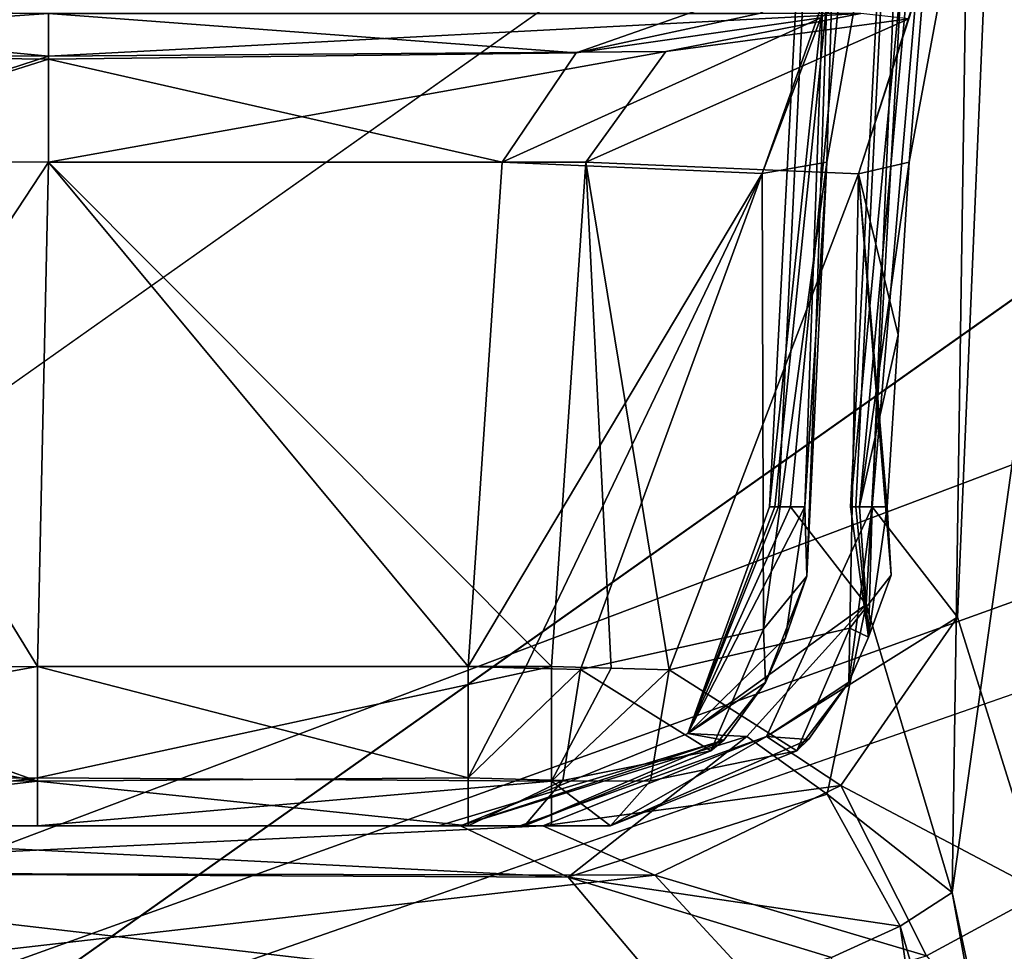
# Model space of a CAD drawing. Header units: inches. Extents: x -9.7 to 9.7, y -2.4 to 4.3.
# Tile 213 of 256: x -7.345 to -7.169, y -1.127 to -0.961. Entities that reach past the tile are written whole.
import ezdxf

# ---------------------------------------------------------------- set-up
doc = ezdxf.new("R2010")
doc.units = ezdxf.units.IN
doc.header["$LTSCALE"] = 101.851852
doc.header["$MEASUREMENT"] = 0
for name, color, linetype in [('1722', 7, 'CONTINUOUS'), ('1754', 7, 'CONTINUOUS'), ('1755', 7, 'CONTINUOUS'), ('231', 7, 'CONTINUOUS'), ('4590', 7, 'CONTINUOUS'), ('4606', 7, 'CONTINUOUS'), ('4607', 7, 'CONTINUOUS'), ('4608', 7, 'CONTINUOUS'), ('4609', 7, 'CONTINUOUS'), ('4617', 7, 'CONTINUOUS'), ('4640', 7, 'CONTINUOUS'), ('467', 7, 'CONTINUOUS'), ('4769', 7, 'CONTINUOUS'), ('5063', 7, 'CONTINUOUS'), ('5064', 7, 'CONTINUOUS'), ('5065', 7, 'CONTINUOUS'), ('5679', 7, 'CONTINUOUS'), ('5680', 7, 'CONTINUOUS'), ('5681', 7, 'CONTINUOUS'), ('5683', 7, 'CONTINUOUS'), ('5684', 7, 'CONTINUOUS'), ('5685', 7, 'CONTINUOUS'), ('5686', 7, 'CONTINUOUS'), ('5687', 7, 'CONTINUOUS'), ('5690', 7, 'CONTINUOUS'), ('5691', 7, 'CONTINUOUS'), ('6595', 7, 'CONTINUOUS'), ('6605', 7, 'CONTINUOUS'), ('6606', 7, 'CONTINUOUS'), ('6607', 7, 'CONTINUOUS'), ('6608', 7, 'CONTINUOUS'), ('6609', 7, 'CONTINUOUS'), ('6610', 7, 'CONTINUOUS'), ('6611', 7, 'CONTINUOUS'), ('6612', 7, 'CONTINUOUS'), ('6613', 7, 'CONTINUOUS'), ('6641', 7, 'CONTINUOUS'), ('6642', 7, 'CONTINUOUS'), ('8364', 7, 'CONTINUOUS'), ('8365', 7, 'CONTINUOUS'), ('8368', 7, 'CONTINUOUS'), ('8369', 7, 'CONTINUOUS'), ('8370', 7, 'CONTINUOUS'), ('8384', 7, 'CONTINUOUS')]:
    doc.layers.add(name, color=color, linetype=linetype)

msp = doc.modelspace()

# ---------------------------------------------------------------- linework, layer by layer
at = {"layer": '1722', "linetype": 'Continuous'}
for points in [[(-7.10467, -0.63882, 4.46648), (-7.17481, -1.57343, 4.42625), (-7.1258, -0.63817, 4.47526), (-7.10467, -0.63882, 4.46648)], [(-7.15357, -1.57279, 4.41749), (-7.17481, -1.57343, 4.42625), (-7.10467, -0.63882, 4.46648), (-7.15357, -1.57279, 4.41749)]]:
    msp.add_3dface(points, dxfattribs=at)
at = {"layer": '1754', "linetype": 'Continuous'}
for points in [[(-7.1258, -0.63817, -4.47526), (-8.52574, -0.63817, -4.47526), (-7.17481, -1.57343, -4.42625), (-7.1258, -0.63817, -4.47526)], [(-7.17481, -1.57343, -4.42625), (-8.52574, -0.63817, -4.47526), (-8.39205, -0.83835, -4.46477), (-7.17481, -1.57343, -4.42625)], [(-8.35676, -0.9023, -4.46142), (-7.17481, -1.57343, -4.42625), (-8.39205, -0.83835, -4.46477), (-8.35676, -0.9023, -4.46142)], [(-8.32747, -1.23501, -4.44398), (-7.17481, -1.57343, -4.42625), (-8.35676, -0.9023, -4.46142), (-8.32747, -1.23501, -4.44398)]]:
    msp.add_3dface(points, dxfattribs=at)
at = {"layer": '1755', "linetype": 'Continuous'}
msp.add_3dface([(-7.1258, -0.63817, -4.47526), (-7.17481, -1.57343, -4.42625), (-7.15358, -1.57279, -4.4175), (-7.1258, -0.63817, -4.47526)], dxfattribs=at)
at = {"layer": '231', "linetype": 'Continuous'}
for points in [[(-6.91772, -0.62134, -4.57786), (-8.57837, -1.57343, -4.62775), (-6.93735, -0.57657, -4.57551), (-6.91772, -0.62134, -4.57786)], [(-6.93735, -0.57657, -4.57551), (-8.57837, -1.57343, -4.62775), (-7.08234, -0.6214, -4.57786), (-6.93735, -0.57657, -4.57551)], [(-1.89693, -0.63817, -4.57874), (-8.57837, -1.57343, -4.62775), (-1.93722, -0.62134, -4.57786), (-1.89693, -0.63817, -4.57874)], [(-1.93722, -0.62134, -4.57786), (-8.57837, -1.57343, -4.62775), (-2.10307, -0.63817, -4.57874), (-1.93722, -0.62134, -4.57786)], [(-2.87743, -0.63817, -4.57874), (-8.57837, -1.57343, -4.62775), (-2.91772, -0.62134, -4.57786), (-2.87743, -0.63817, -4.57874)], [(-2.91772, -0.62134, -4.57786), (-8.57837, -1.57343, -4.62775), (-3.12257, -0.63817, -4.57874), (-2.91772, -0.62134, -4.57786)], [(-4.87743, -0.63817, -4.57874), (-8.57837, -1.57343, -4.62775), (-4.91772, -0.62134, -4.57786), (-4.87743, -0.63817, -4.57874)], [(-4.91772, -0.62134, -4.57786), (-8.57837, -1.57343, -4.62775), (-5.12257, -0.63817, -4.57874), (-4.91772, -0.62134, -4.57786)], [(-5.89693, -0.63817, -4.57874), (-8.57837, -1.57343, -4.62775), (-5.93722, -0.62134, -4.57786), (-5.89693, -0.63817, -4.57874)], [(-5.93722, -0.62134, -4.57786), (-8.57837, -1.57343, -4.62775), (-6.10307, -0.63817, -4.57874), (-5.93722, -0.62134, -4.57786)], [(-6.87743, -0.63817, -4.57874), (-8.57837, -1.57343, -4.62775), (-6.91772, -0.62134, -4.57786), (-6.87743, -0.63817, -4.57874)], [(-3.89693, -0.63817, -4.57874), (-8.57837, -1.57343, -4.62775), (-3.93717, -0.62139, -4.57786), (-3.89693, -0.63817, -4.57874)], [(-3.93717, -0.62139, -4.57786), (-8.57837, -1.57343, -4.62775), (-4.10307, -0.63817, -4.57874), (-3.93717, -0.62139, -4.57786)], [(-7.08234, -0.6214, -4.57786), (-8.57837, -1.57343, -4.62775), (-7.12257, -0.63817, -4.57874), (-7.08234, -0.6214, -4.57786)], [(-8.57837, -1.57343, -4.62775), (-8.52935, -0.63817, -4.57874), (-7.12257, -0.63817, -4.57874), (-8.57837, -1.57343, -4.62775)], [(8.57837, -1.57343, -4.62775), (-8.57837, -1.57343, -4.62775), (8.52935, -0.63817, -4.57874), (8.57837, -1.57343, -4.62775)], [(5.89693, -0.63817, -4.57874), (-8.57837, -1.57343, -4.62775), (5.12257, -0.63817, -4.57874), (5.89693, -0.63817, -4.57874)], [(-8.57837, -1.57343, -4.62775), (5.89693, -0.63817, -4.57874), (6.10307, -0.63817, -4.57874), (-8.57837, -1.57343, -4.62775)], [(5.12257, -0.63817, -4.57874), (-8.57837, -1.57343, -4.62775), (4.87743, -0.63817, -4.57874), (5.12257, -0.63817, -4.57874)], [(4.87743, -0.63817, -4.57874), (-8.57837, -1.57343, -4.62775), (4.10307, -0.63817, -4.57874), (4.87743, -0.63817, -4.57874)], [(4.10307, -0.63817, -4.57874), (-8.57837, -1.57343, -4.62775), (3.89693, -0.63817, -4.57874), (4.10307, -0.63817, -4.57874)], [(3.89693, -0.63817, -4.57874), (-8.57837, -1.57343, -4.62775), (3.12257, -0.63817, -4.57874), (3.89693, -0.63817, -4.57874)], [(3.12257, -0.63817, -4.57874), (-8.57837, -1.57343, -4.62775), (2.87743, -0.63817, -4.57874), (3.12257, -0.63817, -4.57874)], [(2.87743, -0.63817, -4.57874), (-8.57837, -1.57343, -4.62775), (2.10307, -0.63817, -4.57874), (2.87743, -0.63817, -4.57874)], [(2.10307, -0.63817, -4.57874), (-8.57837, -1.57343, -4.62775), (1.89693, -0.63817, -4.57874), (2.10307, -0.63817, -4.57874)], [(1.89693, -0.63817, -4.57874), (-8.57837, -1.57343, -4.62775), (-1.89693, -0.63817, -4.57874), (1.89693, -0.63817, -4.57874)], [(-2.10307, -0.63817, -4.57874), (-8.57837, -1.57343, -4.62775), (-2.87743, -0.63817, -4.57874), (-2.10307, -0.63817, -4.57874)], [(-3.12257, -0.63817, -4.57874), (-8.57837, -1.57343, -4.62775), (-3.89693, -0.63817, -4.57874), (-3.12257, -0.63817, -4.57874)], [(-4.10307, -0.63817, -4.57874), (-8.57837, -1.57343, -4.62775), (-4.87743, -0.63817, -4.57874), (-4.10307, -0.63817, -4.57874)], [(-5.12257, -0.63817, -4.57874), (-8.57837, -1.57343, -4.62775), (-5.89693, -0.63817, -4.57874), (-5.12257, -0.63817, -4.57874)], [(-6.10307, -0.63817, -4.57874), (-8.57837, -1.57343, -4.62775), (-6.87743, -0.63817, -4.57874), (-6.10307, -0.63817, -4.57874)], [(8.52935, -0.63817, -4.57874), (-8.57837, -1.57343, -4.62775), (7.12257, -0.63817, -4.57874), (8.52935, -0.63817, -4.57874)], [(7.12257, -0.63817, -4.57874), (-8.57837, -1.57343, -4.62775), (6.87743, -0.63817, -4.57874), (7.12257, -0.63817, -4.57874)], [(6.87743, -0.63817, -4.57874), (-8.57837, -1.57343, -4.62775), (6.10307, -0.63817, -4.57874), (6.87743, -0.63817, -4.57874)]]:
    msp.add_3dface(points, dxfattribs=at)
at = {"layer": '4590', "linetype": 'Continuous'}
for points in [[(-7.2518, -1.105, 3.65059), (-7.41068, -1.105, 3.49227), (-7.42686, -1.105, 3.65059), (-7.2518, -1.105, 3.65059)], [(-7.34189, -1.105, 3.50597), (-7.41068, -1.105, 3.49227), (-7.2518, -1.105, 3.65059), (-7.34189, -1.105, 3.50597)], [(-7.25021, -1.105, 3.50597), (-7.34189, -1.105, 3.50597), (-7.25591, -1.105, 3.57837), (-7.25021, -1.105, 3.50597)], [(-7.25591, -1.105, 3.57837), (-7.34189, -1.105, 3.50597), (-7.2518, -1.105, 3.65059), (-7.25591, -1.105, 3.57837)], [(-7.23974, -1.105, 3.50787), (-7.25021, -1.105, 3.50597), (-7.25591, -1.105, 3.57837), (-7.23974, -1.105, 3.50787)]]:
    msp.add_3dface(points, dxfattribs=at)
at = {"layer": '4606', "linetype": 'Continuous'}
for points in [[(-7.34189, -1.07657, 3.47601), (-7.39726, -0.98636, 3.45988), (-7.39922, -1.0767, 3.46462), (-7.34189, -1.07657, 3.47601)], [(-7.33994, -0.98664, 3.4713), (-7.39726, -0.98636, 3.45988), (-7.34189, -1.07657, 3.47601), (-7.33994, -0.98664, 3.4713)]]:
    msp.add_3dface(points, dxfattribs=at)
at = {"layer": '4607', "linetype": 'Continuous'}
for points in [[(-7.42608, -0.95949, 3.4081), (-7.43982, -0.96756, 3.4217), (-7.33994, -0.9677, 3.46251), (-7.42608, -0.95949, 3.4081)], [(-7.33994, -0.96011, 3.44382), (-7.42608, -0.95949, 3.4081), (-7.33994, -0.9677, 3.46251), (-7.33994, -0.96011, 3.44382)], [(-7.43982, -0.96756, 3.4217), (-7.39726, -0.98636, 3.45988), (-7.33994, -0.9677, 3.46251), (-7.43982, -0.96756, 3.4217)], [(-7.39726, -0.98636, 3.45988), (-7.33994, -0.98664, 3.4713), (-7.33994, -0.9677, 3.46251), (-7.39726, -0.98636, 3.45988)]]:
    msp.add_3dface(points, dxfattribs=at)
at = {"layer": '4608', "linetype": 'Continuous'}
for points in [[(-7.19508, -0.96011, 3.44382), (-7.33994, -0.96011, 3.44382), (-7.33994, -0.9677, 3.46251), (-7.19508, -0.96011, 3.44382)], [(-7.19508, -0.96011, 3.44382), (-7.33994, -0.9677, 3.46251), (-7.22983, -0.96688, 3.4616), (-7.19508, -0.96011, 3.44382)], [(-7.33994, -0.9677, 3.46251), (-7.33994, -0.98664, 3.4713), (-7.22983, -0.96688, 3.4616), (-7.33994, -0.9677, 3.46251)], [(-7.22983, -0.96688, 3.4616), (-7.33994, -0.98664, 3.4713), (-7.2441, -0.98664, 3.4713), (-7.22983, -0.96688, 3.4616)]]:
    msp.add_3dface(points, dxfattribs=at)
at = {"layer": '4609', "linetype": 'Continuous'}
for points in [[(-7.17497, -0.92487, 3.52478), (-7.18648, -0.96105, 3.48849), (-7.19546, -0.98869, 3.49647), (-7.17497, -0.92487, 3.52478)], [(-7.18643, -0.98664, 3.54747), (-7.17497, -0.92487, 3.52478), (-7.19546, -0.98869, 3.49647), (-7.18643, -0.98664, 3.54747)], [(-7.19508, -0.96011, 3.44382), (-7.22983, -0.96688, 3.4616), (-7.18648, -0.96105, 3.48849), (-7.19508, -0.96011, 3.44382)], [(-7.22983, -0.96688, 3.4616), (-7.2441, -0.98664, 3.4713), (-7.18648, -0.96105, 3.48849), (-7.22983, -0.96688, 3.4616)], [(-7.18648, -0.96105, 3.48849), (-7.2441, -0.98664, 3.4713), (-7.19546, -0.98869, 3.49647), (-7.18648, -0.96105, 3.48849)]]:
    msp.add_3dface(points, dxfattribs=at)
at = {"layer": '4617', "linetype": 'Continuous'}
for points in [[(-7.19691, -1.04814, 3.6), (-7.19595, -1.04814, 3.61949), (-7.17748, -0.67738, 3.6), (-7.19691, -1.04814, 3.6)], [(-7.19528, -1.04814, 3.57466), (-7.19691, -1.04814, 3.6), (-7.16121, -0.67738, 3.52576), (-7.19528, -1.04814, 3.57466)], [(-7.16121, -0.67738, 3.52576), (-7.19691, -1.04814, 3.6), (-7.17748, -0.67738, 3.6), (-7.16121, -0.67738, 3.52576)], [(-7.19595, -1.04814, 3.61949), (-7.19306, -1.04814, 3.63879), (-7.17748, -0.67738, 3.6), (-7.19595, -1.04814, 3.61949)], [(-7.18643, -0.98664, 3.54747), (-7.19528, -1.04814, 3.57466), (-7.16121, -0.67738, 3.52576), (-7.18643, -0.98664, 3.54747)], [(-7.19306, -1.04814, 3.63879), (-7.1778, -1.06782, 3.687), (-7.16121, -0.67738, 3.67424), (-7.19306, -1.04814, 3.63879)], [(-7.17748, -0.67738, 3.6), (-7.19306, -1.04814, 3.63879), (-7.16121, -0.67738, 3.67424), (-7.17748, -0.67738, 3.6)], [(-7.17497, -0.92487, 3.52478), (-7.18643, -0.98664, 3.54747), (-7.16121, -0.67738, 3.52576), (-7.17497, -0.92487, 3.52478)], [(-7.1778, -1.06782, 3.687), (-7.1625, -1.11693, 3.71748), (-7.16121, -0.67738, 3.67424), (-7.1778, -1.06782, 3.687)], [(-7.19528, -1.04814, 3.57466), (-7.18643, -0.98664, 3.54747), (-7.18842, -1.01741, 3.5486), (-7.19528, -1.04814, 3.57466)], [(-7.19039, -1.04814, 3.54973), (-7.19528, -1.04814, 3.57466), (-7.18842, -1.01741, 3.5486), (-7.19039, -1.04814, 3.54973)]]:
    msp.add_3dface(points, dxfattribs=at)
at = {"layer": '4640', "linetype": 'Continuous'}
for points in [[(-7.1258, -0.63817, 4.47526), (-8.32751, -1.23507, 4.44398), (-8.35669, -0.90267, 4.4614), (-7.1258, -0.63817, 4.47526)], [(-7.1258, -0.63817, 4.47526), (-8.30043, -1.57343, 4.42625), (-8.32751, -1.23507, 4.44398), (-7.1258, -0.63817, 4.47526)], [(-7.1258, -0.63817, 4.47526), (-7.17481, -1.57343, 4.42625), (-8.30043, -1.57343, 4.42625), (-7.1258, -0.63817, 4.47526)]]:
    msp.add_3dface(points, dxfattribs=at)
at = {"layer": '467', "linetype": 'Continuous'}
for points in [[(-8.57837, -1.57343, 4.62775), (8.57837, -1.57343, 4.62775), (-8.52935, -0.63817, 4.57874), (-8.57837, -1.57343, 4.62775)], [(-8.52935, -0.63817, 4.57874), (8.57837, -1.57343, 4.62775), (-7.12257, -0.63817, 4.57874), (-8.52935, -0.63817, 4.57874)]]:
    msp.add_3dface(points, dxfattribs=at)
at = {"layer": '4769', "linetype": 'Continuous'}
for points in [[(-7.21133, -1.04814, -3.6), (-7.20975, -1.04814, -3.57427), (-7.1919, -0.67738, -3.6), (-7.21133, -1.04814, -3.6)], [(-7.2104, -1.04814, -3.61979), (-7.21133, -1.04814, -3.6), (-7.17224, -0.67738, -3.6846), (-7.2104, -1.04814, -3.61979)], [(-7.17224, -0.67738, -3.6846), (-7.21133, -1.04814, -3.6), (-7.1919, -0.67738, -3.6), (-7.17224, -0.67738, -3.6846)], [(-7.20762, -1.04814, -3.63941), (-7.2104, -1.04814, -3.61979), (-7.17224, -0.67738, -3.6846), (-7.20762, -1.04814, -3.63941)], [(-7.20975, -1.04814, -3.57427), (-7.20506, -1.04814, -3.54893), (-7.1919, -0.67738, -3.6), (-7.20975, -1.04814, -3.57427)], [(-7.19413, -1.06556, -3.68577), (-7.20762, -1.04814, -3.63941), (-7.17224, -0.67738, -3.6846), (-7.19413, -1.06556, -3.68577)], [(-7.20506, -1.04814, -3.54893), (-7.2031, -1.01737, -3.54776), (-7.1919, -0.67738, -3.6), (-7.20506, -1.04814, -3.54893)], [(-7.2031, -1.01737, -3.54776), (-7.20113, -0.98664, -3.54659), (-7.1919, -0.67738, -3.6), (-7.2031, -1.01737, -3.54776)], [(-7.20113, -0.98664, -3.54659), (-7.19018, -0.92521, -3.52379), (-7.1919, -0.67738, -3.6), (-7.20113, -0.98664, -3.54659)], [(-7.17877, -1.11693, -3.71932), (-7.19413, -1.06556, -3.68577), (-7.17224, -0.67738, -3.6846), (-7.17877, -1.11693, -3.71932)], [(-7.17877, -1.11693, -3.71932), (-7.1173, -0.67738, -3.75187), (-7.16507, -1.1925, -3.74376), (-7.17877, -1.11693, -3.71932)], [(-7.1173, -0.67738, -3.75187), (-7.17877, -1.11693, -3.71932), (-7.17224, -0.67738, -3.6846), (-7.1173, -0.67738, -3.75187)]]:
    msp.add_3dface(points, dxfattribs=at)
at = {"layer": '5063', "linetype": 'Continuous'}
for points in [[(-7.19018, -0.92521, -3.52379), (-7.20113, -0.98664, -3.54659), (-7.21266, -0.98864, -3.4935), (-7.19018, -0.92521, -3.52379)], [(-7.20218, -0.9609, -3.48772), (-7.19018, -0.92521, -3.52379), (-7.21266, -0.98864, -3.4935), (-7.20218, -0.9609, -3.48772)], [(-7.21318, -0.96011, -3.44382), (-7.17962, -0.94385, -3.46857), (-7.24581, -0.96711, -3.46186), (-7.21318, -0.96011, -3.44382)], [(-7.17962, -0.94385, -3.46857), (-7.20218, -0.9609, -3.48772), (-7.24581, -0.96711, -3.46186), (-7.17962, -0.94385, -3.46857)], [(-7.24581, -0.96711, -3.46186), (-7.20218, -0.9609, -3.48772), (-7.25904, -0.98664, -3.4713), (-7.24581, -0.96711, -3.46186)], [(-7.25904, -0.98664, -3.4713), (-7.20218, -0.9609, -3.48772), (-7.21266, -0.98864, -3.4935), (-7.25904, -0.98664, -3.4713)]]:
    msp.add_3dface(points, dxfattribs=at)
at = {"layer": '5064', "linetype": 'Continuous'}
for points in [[(-7.33994, -0.96011, -3.44382), (-7.21318, -0.96011, -3.44382), (-7.24581, -0.96711, -3.46186), (-7.33994, -0.96011, -3.44382)], [(-7.33994, -0.96011, -3.44382), (-7.24581, -0.96711, -3.46186), (-7.33994, -0.96823, -3.46306), (-7.33994, -0.96011, -3.44382)], [(-7.24581, -0.96711, -3.46186), (-7.25904, -0.98664, -3.4713), (-7.33994, -0.96823, -3.46306), (-7.24581, -0.96711, -3.46186)], [(-7.33994, -0.96823, -3.46306), (-7.25904, -0.98664, -3.4713), (-7.33994, -0.98664, -3.4713), (-7.33994, -0.96823, -3.46306)]]:
    msp.add_3dface(points, dxfattribs=at)
at = {"layer": '5065', "linetype": 'Continuous'}
for points in [[(-7.42608, -0.95949, -3.4081), (-7.33994, -0.96011, -3.44382), (-7.43943, -0.96703, -3.42131), (-7.42608, -0.95949, -3.4081)], [(-7.33994, -0.96011, -3.44382), (-7.33994, -0.96823, -3.46306), (-7.43943, -0.96703, -3.42131), (-7.33994, -0.96011, -3.44382)], [(-7.43943, -0.96703, -3.42131), (-7.33994, -0.96823, -3.46306), (-7.39727, -0.98636, -3.45988), (-7.43943, -0.96703, -3.42131)], [(-7.33994, -0.96823, -3.46306), (-7.33994, -0.98664, -3.4713), (-7.39727, -0.98636, -3.45988), (-7.33994, -0.96823, -3.46306)]]:
    msp.add_3dface(points, dxfattribs=at)
at = {"layer": '5679', "linetype": 'Continuous'}
for points in [[(-7.2518, -1.105, 3.65059), (-7.42686, -1.105, 3.65059), (-7.42619, -1.11343, 3.67838), (-7.2518, -1.105, 3.65059)], [(-7.2518, -1.105, 3.65059), (-7.42619, -1.11343, 3.67838), (-7.23178, -1.11379, 3.6789), (-7.2518, -1.105, 3.65059)], [(-7.42619, -1.11343, 3.67838), (-7.42802, -1.13627, 3.69695), (-7.23178, -1.11379, 3.6789), (-7.42619, -1.11343, 3.67838)], [(-7.42802, -1.13627, 3.69695), (-7.21106, -1.13627, 3.69695), (-7.23178, -1.11379, 3.6789), (-7.42802, -1.13627, 3.69695)]]:
    msp.add_3dface(points, dxfattribs=at)
at = {"layer": '5680', "linetype": 'Continuous'}
for points in [[(-7.1778, -1.06782, 3.687), (-7.19306, -1.04814, 3.63879), (-7.21192, -1.08911, 3.64258), (-7.1778, -1.06782, 3.687)], [(-7.19866, -1.09781, 3.67573), (-7.1778, -1.06782, 3.687), (-7.21192, -1.08911, 3.64258), (-7.19866, -1.09781, 3.67573)], [(-7.1625, -1.11693, 3.71748), (-7.1778, -1.06782, 3.687), (-7.19866, -1.09781, 3.67573), (-7.1625, -1.11693, 3.71748)], [(-7.2518, -1.105, 3.65059), (-7.19866, -1.09781, 3.67573), (-7.21192, -1.08911, 3.64258), (-7.2518, -1.105, 3.65059)], [(-7.2518, -1.105, 3.65059), (-7.23178, -1.11379, 3.6789), (-7.19866, -1.09781, 3.67573), (-7.2518, -1.105, 3.65059)], [(-7.19866, -1.09781, 3.67573), (-7.23178, -1.11379, 3.6789), (-7.18338, -1.1282, 3.70133), (-7.19866, -1.09781, 3.67573)], [(-7.1625, -1.11693, 3.71748), (-7.19866, -1.09781, 3.67573), (-7.18338, -1.1282, 3.70133), (-7.1625, -1.11693, 3.71748)], [(-7.23178, -1.11379, 3.6789), (-7.21106, -1.13627, 3.69695), (-7.18338, -1.1282, 3.70133), (-7.23178, -1.11379, 3.6789)]]:
    msp.add_3dface(points, dxfattribs=at)
at = {"layer": '5681', "linetype": 'Continuous'}
msp.add_3dface([(-7.15378, -1.16404, 3.7325), (-7.1625, -1.11693, 3.71748), (-7.18338, -1.1282, 3.70133), (-7.15378, -1.16404, 3.7325)], dxfattribs=at)
at = {"layer": '5683', "linetype": 'Continuous'}
for points in [[(-7.21192, -1.08911, 3.64258), (-7.19306, -1.04814, 3.63879), (-7.19719, -1.07937, 3.5349), (-7.21192, -1.08911, 3.64258)], [(-7.19719, -1.07937, 3.5349), (-7.19306, -1.04814, 3.63879), (-7.19367, -1.07137, 3.53935), (-7.19719, -1.07937, 3.5349)], [(-7.19595, -1.04814, 3.61949), (-7.19691, -1.04814, 3.6), (-7.19367, -1.07137, 3.53935), (-7.19595, -1.04814, 3.61949)], [(-7.19691, -1.04814, 3.6), (-7.19528, -1.04814, 3.57466), (-7.19367, -1.07137, 3.53935), (-7.19691, -1.04814, 3.6)], [(-7.19306, -1.04814, 3.63879), (-7.19595, -1.04814, 3.61949), (-7.19367, -1.07137, 3.53935), (-7.19306, -1.04814, 3.63879)], [(-7.19528, -1.04814, 3.57466), (-7.19039, -1.04814, 3.54973), (-7.19367, -1.07137, 3.53935), (-7.19528, -1.04814, 3.57466)], [(-7.20441, -1.08962, 3.528), (-7.21192, -1.08911, 3.64258), (-7.19719, -1.07937, 3.5349), (-7.20441, -1.08962, 3.528)], [(-7.23974, -1.105, 3.50787), (-7.25591, -1.105, 3.57837), (-7.21192, -1.08911, 3.64258), (-7.23974, -1.105, 3.50787)], [(-7.25591, -1.105, 3.57837), (-7.2518, -1.105, 3.65059), (-7.21192, -1.08911, 3.64258), (-7.25591, -1.105, 3.57837)], [(-7.23974, -1.105, 3.50787), (-7.21192, -1.08911, 3.64258), (-7.20441, -1.08962, 3.528), (-7.23974, -1.105, 3.50787)]]:
    msp.add_3dface(points, dxfattribs=at)
at = {"layer": '5684', "linetype": 'Continuous'}
for points in [[(-7.19367, -1.07137, 3.53935), (-7.19039, -1.04814, 3.54973), (-7.18963, -1.06033, 3.52798), (-7.19367, -1.07137, 3.53935)], [(-7.19701, -1.06978, 3.50713), (-7.19367, -1.07137, 3.53935), (-7.18963, -1.06033, 3.52798), (-7.19701, -1.06978, 3.50713)], [(-7.22927, -1.07718, 3.47984), (-7.2065, -1.09164, 3.50897), (-7.19701, -1.06978, 3.50713), (-7.22927, -1.07718, 3.47984)], [(-7.2065, -1.09164, 3.50897), (-7.19719, -1.07937, 3.5349), (-7.19701, -1.06978, 3.50713), (-7.2065, -1.09164, 3.50897)], [(-7.19719, -1.07937, 3.5349), (-7.19367, -1.07137, 3.53935), (-7.19701, -1.06978, 3.50713), (-7.19719, -1.07937, 3.5349)], [(-7.23259, -1.09697, 3.48873), (-7.2065, -1.09164, 3.50897), (-7.22927, -1.07718, 3.47984), (-7.23259, -1.09697, 3.48873)], [(-7.20441, -1.08962, 3.528), (-7.19719, -1.07937, 3.5349), (-7.2065, -1.09164, 3.50897), (-7.20441, -1.08962, 3.528)], [(-7.23974, -1.105, 3.50787), (-7.20441, -1.08962, 3.528), (-7.2065, -1.09164, 3.50897), (-7.23974, -1.105, 3.50787)], [(-7.23259, -1.09697, 3.48873), (-7.23974, -1.105, 3.50787), (-7.2065, -1.09164, 3.50897), (-7.23259, -1.09697, 3.48873)]]:
    msp.add_3dface(points, dxfattribs=at)
at = {"layer": '5685', "linetype": 'Continuous'}
for points in [[(-7.25025, -1.07657, 3.47601), (-7.25025, -1.09705, 3.48562), (-7.23957, -1.0769, 3.47699), (-7.25025, -1.07657, 3.47601)], [(-7.25025, -1.09705, 3.48562), (-7.22927, -1.07718, 3.47984), (-7.23957, -1.0769, 3.47699), (-7.25025, -1.09705, 3.48562)], [(-7.23259, -1.09697, 3.48873), (-7.22927, -1.07718, 3.47984), (-7.25025, -1.09705, 3.48562), (-7.23259, -1.09697, 3.48873)], [(-7.23974, -1.105, 3.50787), (-7.23259, -1.09697, 3.48873), (-7.25025, -1.09705, 3.48562), (-7.23974, -1.105, 3.50787)], [(-7.25021, -1.105, 3.50597), (-7.23974, -1.105, 3.50787), (-7.25025, -1.09705, 3.48562), (-7.25021, -1.105, 3.50597)]]:
    msp.add_3dface(points, dxfattribs=at)
at = {"layer": '5686', "linetype": 'Continuous'}
for points in [[(-7.25025, -1.07657, 3.47601), (-7.34189, -1.07657, 3.47601), (-7.34189, -1.09647, 3.48502), (-7.25025, -1.07657, 3.47601)], [(-7.25025, -1.09705, 3.48562), (-7.25025, -1.07657, 3.47601), (-7.34189, -1.09647, 3.48502), (-7.25025, -1.09705, 3.48562)], [(-7.34189, -1.105, 3.50597), (-7.25025, -1.09705, 3.48562), (-7.34189, -1.09647, 3.48502), (-7.34189, -1.105, 3.50597)], [(-7.34189, -1.105, 3.50597), (-7.25021, -1.105, 3.50597), (-7.25025, -1.09705, 3.48562), (-7.34189, -1.105, 3.50597)]]:
    msp.add_3dface(points, dxfattribs=at)
at = {"layer": '5687', "linetype": 'Continuous'}
for points in [[(-7.34189, -1.07657, 3.47601), (-7.39922, -1.0767, 3.46462), (-7.45461, -1.09705, 3.43893), (-7.34189, -1.07657, 3.47601)], [(-7.34189, -1.09647, 3.48502), (-7.34189, -1.07657, 3.47601), (-7.45461, -1.09705, 3.43893), (-7.34189, -1.09647, 3.48502)], [(-7.41068, -1.105, 3.49227), (-7.34189, -1.09647, 3.48502), (-7.45461, -1.09705, 3.43893), (-7.41068, -1.105, 3.49227)], [(-7.41068, -1.105, 3.49227), (-7.34189, -1.105, 3.50597), (-7.34189, -1.09647, 3.48502), (-7.41068, -1.105, 3.49227)]]:
    msp.add_3dface(points, dxfattribs=at)
at = {"layer": '5690', "linetype": 'Continuous'}
for points in [[(-7.33994, -0.98664, 3.4713), (-7.34189, -1.07657, 3.47601), (-7.25025, -1.07657, 3.47601), (-7.33994, -0.98664, 3.4713)], [(-7.2441, -0.98664, 3.4713), (-7.33994, -0.98664, 3.4713), (-7.25025, -1.07657, 3.47601), (-7.2441, -0.98664, 3.4713)]]:
    msp.add_3dface(points, dxfattribs=at)
at = {"layer": '5691', "linetype": 'Continuous'}
for points in [[(-7.2441, -0.98664, 3.4713), (-7.25025, -1.07657, 3.47601), (-7.23957, -1.0769, 3.47699), (-7.2441, -0.98664, 3.4713)], [(-7.19546, -0.98869, 3.49647), (-7.2441, -0.98664, 3.4713), (-7.22927, -1.07718, 3.47984), (-7.19546, -0.98869, 3.49647)], [(-7.22927, -1.07718, 3.47984), (-7.2441, -0.98664, 3.4713), (-7.23957, -1.0769, 3.47699), (-7.22927, -1.07718, 3.47984)], [(-7.18643, -0.98664, 3.54747), (-7.19546, -0.98869, 3.49647), (-7.18842, -1.01741, 3.5486), (-7.18643, -0.98664, 3.54747)], [(-7.19546, -0.98869, 3.49647), (-7.22927, -1.07718, 3.47984), (-7.19701, -1.06978, 3.50713), (-7.19546, -0.98869, 3.49647)], [(-7.19546, -0.98869, 3.49647), (-7.19701, -1.06978, 3.50713), (-7.18963, -1.06033, 3.52798), (-7.19546, -0.98869, 3.49647)], [(-7.19546, -0.98869, 3.49647), (-7.19039, -1.04814, 3.54973), (-7.18842, -1.01741, 3.5486), (-7.19546, -0.98869, 3.49647)], [(-7.19039, -1.04814, 3.54973), (-7.19546, -0.98869, 3.49647), (-7.18963, -1.06033, 3.52798), (-7.19039, -1.04814, 3.54973)]]:
    msp.add_3dface(points, dxfattribs=at)
at = {"layer": '6595', "linetype": 'Continuous'}
for points in [[(-7.26648, -1.105, -3.65059), (-7.42686, -1.105, -3.65059), (-7.27037, -1.105, -3.57837), (-7.26648, -1.105, -3.65059)], [(-7.27037, -1.105, -3.57837), (-7.42686, -1.105, -3.65059), (-7.34189, -1.105, -3.50597), (-7.27037, -1.105, -3.57837)], [(-7.34189, -1.105, -3.50597), (-7.42686, -1.105, -3.65059), (-7.41068, -1.105, -3.49227), (-7.34189, -1.105, -3.50597)], [(-7.2651, -1.105, -3.50597), (-7.27037, -1.105, -3.57837), (-7.34189, -1.105, -3.50597), (-7.2651, -1.105, -3.50597)], [(-7.25506, -1.105, -3.5077), (-7.27037, -1.105, -3.57837), (-7.26, -1.105, -3.5064), (-7.25506, -1.105, -3.5077)], [(-7.26, -1.105, -3.5064), (-7.27037, -1.105, -3.57837), (-7.2651, -1.105, -3.50597), (-7.26, -1.105, -3.5064)]]:
    msp.add_3dface(points, dxfattribs=at)
at = {"layer": '6605', "linetype": 'Continuous'}
for points in [[(-7.42686, -1.105, -3.65059), (-7.26648, -1.105, -3.65059), (-7.24724, -1.11417, -3.67944), (-7.42686, -1.105, -3.65059)], [(-7.42618, -1.11334, -3.67824), (-7.42686, -1.105, -3.65059), (-7.24724, -1.11417, -3.67944), (-7.42618, -1.11334, -3.67824)], [(-7.22861, -1.13627, -3.69695), (-7.42802, -1.13627, -3.69695), (-7.42618, -1.11334, -3.67824), (-7.22861, -1.13627, -3.69695)], [(-7.22861, -1.13627, -3.69695), (-7.42618, -1.11334, -3.67824), (-7.24724, -1.11417, -3.67944), (-7.22861, -1.13627, -3.69695)]]:
    msp.add_3dface(points, dxfattribs=at)
at = {"layer": '6606', "linetype": 'Continuous'}
for points in [[(-7.20762, -1.04814, -3.63941), (-7.19413, -1.06556, -3.68577), (-7.22591, -1.08852, -3.64289), (-7.20762, -1.04814, -3.63941)], [(-7.22591, -1.08852, -3.64289), (-7.19413, -1.06556, -3.68577), (-7.21537, -1.08907, -3.66571), (-7.22591, -1.08852, -3.64289)], [(-7.21537, -1.08907, -3.66571), (-7.19413, -1.06556, -3.68577), (-7.20108, -1.09939, -3.68928), (-7.21537, -1.08907, -3.66571)], [(-7.19413, -1.06556, -3.68577), (-7.17877, -1.11693, -3.71932), (-7.20108, -1.09939, -3.68928), (-7.19413, -1.06556, -3.68577)], [(-7.26648, -1.105, -3.65059), (-7.22591, -1.08852, -3.64289), (-7.21537, -1.08907, -3.66571), (-7.26648, -1.105, -3.65059)], [(-7.24724, -1.11417, -3.67944), (-7.26648, -1.105, -3.65059), (-7.21537, -1.08907, -3.66571), (-7.24724, -1.11417, -3.67944)], [(-7.24724, -1.11417, -3.67944), (-7.21537, -1.08907, -3.66571), (-7.20108, -1.09939, -3.68928), (-7.24724, -1.11417, -3.67944)], [(-7.24724, -1.11417, -3.67944), (-7.20108, -1.09939, -3.68928), (-7.18808, -1.12291, -3.70928), (-7.24724, -1.11417, -3.67944)], [(-7.20108, -1.09939, -3.68928), (-7.17877, -1.11693, -3.71932), (-7.18808, -1.12291, -3.70928), (-7.20108, -1.09939, -3.68928)], [(-7.22861, -1.13627, -3.69695), (-7.24724, -1.11417, -3.67944), (-7.20032, -1.12848, -3.70175), (-7.22861, -1.13627, -3.69695)], [(-7.24724, -1.11417, -3.67944), (-7.18808, -1.12291, -3.70928), (-7.20032, -1.12848, -3.70175), (-7.24724, -1.11417, -3.67944)]]:
    msp.add_3dface(points, dxfattribs=at)
at = {"layer": '6607', "linetype": 'Continuous'}
for points in [[(-7.20506, -1.04814, -3.54893), (-7.20975, -1.04814, -3.57427), (-7.22591, -1.08852, -3.64289), (-7.20506, -1.04814, -3.54893)], [(-7.20506, -1.04814, -3.54893), (-7.22591, -1.08852, -3.64289), (-7.20851, -1.0715, -3.53842), (-7.20506, -1.04814, -3.54893)], [(-7.20975, -1.04814, -3.57427), (-7.21133, -1.04814, -3.6), (-7.22591, -1.08852, -3.64289), (-7.20975, -1.04814, -3.57427)], [(-7.21133, -1.04814, -3.6), (-7.2104, -1.04814, -3.61979), (-7.22591, -1.08852, -3.64289), (-7.21133, -1.04814, -3.6)], [(-7.2104, -1.04814, -3.61979), (-7.20762, -1.04814, -3.63941), (-7.22591, -1.08852, -3.64289), (-7.2104, -1.04814, -3.61979)], [(-7.20851, -1.0715, -3.53842), (-7.22591, -1.08852, -3.64289), (-7.21208, -1.07943, -3.53401), (-7.20851, -1.0715, -3.53842)], [(-7.21208, -1.07943, -3.53401), (-7.22591, -1.08852, -3.64289), (-7.21951, -1.08976, -3.52713), (-7.21208, -1.07943, -3.53401)], [(-7.22591, -1.08852, -3.64289), (-7.26648, -1.105, -3.65059), (-7.21951, -1.08976, -3.52713), (-7.22591, -1.08852, -3.64289)], [(-7.26648, -1.105, -3.65059), (-7.27037, -1.105, -3.57837), (-7.21951, -1.08976, -3.52713), (-7.26648, -1.105, -3.65059)], [(-7.27037, -1.105, -3.57837), (-7.25506, -1.105, -3.5077), (-7.21951, -1.08976, -3.52713), (-7.27037, -1.105, -3.57837)]]:
    msp.add_3dface(points, dxfattribs=at)
at = {"layer": '6608', "linetype": 'Continuous'}
for points in [[(-7.20506, -1.04814, -3.54893), (-7.20851, -1.0715, -3.53842), (-7.20471, -1.06051, -3.52646), (-7.20506, -1.04814, -3.54893)], [(-7.20471, -1.06051, -3.52646), (-7.21208, -1.07943, -3.53401), (-7.21244, -1.06991, -3.50612), (-7.20471, -1.06051, -3.52646)], [(-7.20851, -1.0715, -3.53842), (-7.21208, -1.07943, -3.53401), (-7.20471, -1.06051, -3.52646), (-7.20851, -1.0715, -3.53842)], [(-7.22182, -1.09164, -3.50823), (-7.24505, -1.07714, -3.4795), (-7.21244, -1.06991, -3.50612), (-7.22182, -1.09164, -3.50823)], [(-7.21208, -1.07943, -3.53401), (-7.22182, -1.09164, -3.50823), (-7.21244, -1.06991, -3.50612), (-7.21208, -1.07943, -3.53401)], [(-7.22182, -1.09164, -3.50823), (-7.24822, -1.09696, -3.48843), (-7.24505, -1.07714, -3.4795), (-7.22182, -1.09164, -3.50823)], [(-7.21208, -1.07943, -3.53401), (-7.21951, -1.08976, -3.52713), (-7.22182, -1.09164, -3.50823), (-7.21208, -1.07943, -3.53401)], [(-7.21951, -1.08976, -3.52713), (-7.25506, -1.105, -3.5077), (-7.22182, -1.09164, -3.50823), (-7.21951, -1.08976, -3.52713)], [(-7.22182, -1.09164, -3.50823), (-7.25506, -1.105, -3.5077), (-7.24822, -1.09696, -3.48843), (-7.22182, -1.09164, -3.50823)]]:
    msp.add_3dface(points, dxfattribs=at)
at = {"layer": '6609', "linetype": 'Continuous'}
for points in [[(-7.2651, -1.09647, -3.48502), (-7.2651, -1.07657, -3.47601), (-7.25492, -1.07688, -3.4769), (-7.2651, -1.09647, -3.48502)], [(-7.24505, -1.07714, -3.4795), (-7.2651, -1.09647, -3.48502), (-7.25492, -1.07688, -3.4769), (-7.24505, -1.07714, -3.4795)], [(-7.24505, -1.07714, -3.4795), (-7.24822, -1.09696, -3.48843), (-7.2651, -1.09647, -3.48502), (-7.24505, -1.07714, -3.4795)], [(-7.24822, -1.09696, -3.48843), (-7.2651, -1.105, -3.50597), (-7.2651, -1.09647, -3.48502), (-7.24822, -1.09696, -3.48843)], [(-7.25506, -1.105, -3.5077), (-7.2651, -1.105, -3.50597), (-7.24822, -1.09696, -3.48843), (-7.25506, -1.105, -3.5077)], [(-7.25506, -1.105, -3.5077), (-7.26, -1.105, -3.5064), (-7.2651, -1.105, -3.50597), (-7.25506, -1.105, -3.5077)]]:
    msp.add_3dface(points, dxfattribs=at)
at = {"layer": '6610', "linetype": 'Continuous'}
for points in [[(-7.2651, -1.07657, -3.47601), (-7.2651, -1.09647, -3.48502), (-7.34189, -1.07657, -3.47601), (-7.2651, -1.07657, -3.47601)], [(-7.34189, -1.07657, -3.47601), (-7.2651, -1.09647, -3.48502), (-7.34189, -1.09705, -3.48562), (-7.34189, -1.07657, -3.47601)], [(-7.2651, -1.09647, -3.48502), (-7.2651, -1.105, -3.50597), (-7.34189, -1.09705, -3.48562), (-7.2651, -1.09647, -3.48502)], [(-7.2651, -1.105, -3.50597), (-7.34189, -1.105, -3.50597), (-7.34189, -1.09705, -3.48562), (-7.2651, -1.105, -3.50597)]]:
    msp.add_3dface(points, dxfattribs=at)
at = {"layer": '6611', "linetype": 'Continuous'}
for points in [[(-7.33994, -0.98664, -3.4713), (-7.2651, -1.07657, -3.47601), (-7.34189, -1.07657, -3.47601), (-7.33994, -0.98664, -3.4713)], [(-7.33994, -0.98664, -3.4713), (-7.25904, -0.98664, -3.4713), (-7.2651, -1.07657, -3.47601), (-7.33994, -0.98664, -3.4713)]]:
    msp.add_3dface(points, dxfattribs=at)
at = {"layer": '6612', "linetype": 'Continuous'}
for points in [[(-7.25904, -0.98664, -3.4713), (-7.21266, -0.98864, -3.4935), (-7.2651, -1.07657, -3.47601), (-7.25904, -0.98664, -3.4713)], [(-7.21266, -0.98864, -3.4935), (-7.20113, -0.98664, -3.54659), (-7.21244, -1.06991, -3.50612), (-7.21266, -0.98864, -3.4935)], [(-7.20113, -0.98664, -3.54659), (-7.20471, -1.06051, -3.52646), (-7.21244, -1.06991, -3.50612), (-7.20113, -0.98664, -3.54659)], [(-7.20113, -0.98664, -3.54659), (-7.2031, -1.01737, -3.54776), (-7.20471, -1.06051, -3.52646), (-7.20113, -0.98664, -3.54659)], [(-7.2651, -1.07657, -3.47601), (-7.21266, -0.98864, -3.4935), (-7.25492, -1.07688, -3.4769), (-7.2651, -1.07657, -3.47601)], [(-7.21266, -0.98864, -3.4935), (-7.24505, -1.07714, -3.4795), (-7.25492, -1.07688, -3.4769), (-7.21266, -0.98864, -3.4935)], [(-7.24505, -1.07714, -3.4795), (-7.21266, -0.98864, -3.4935), (-7.21244, -1.06991, -3.50612), (-7.24505, -1.07714, -3.4795)], [(-7.2031, -1.01737, -3.54776), (-7.20506, -1.04814, -3.54893), (-7.20471, -1.06051, -3.52646), (-7.2031, -1.01737, -3.54776)]]:
    msp.add_3dface(points, dxfattribs=at)
at = {"layer": '6613', "linetype": 'Continuous'}
for points in [[(-7.39727, -0.98636, -3.45988), (-7.33994, -0.98664, -3.4713), (-7.39922, -1.0767, -3.46462), (-7.39727, -0.98636, -3.45988)], [(-7.33994, -0.98664, -3.4713), (-7.34189, -1.07657, -3.47601), (-7.39922, -1.0767, -3.46462), (-7.33994, -0.98664, -3.4713)]]:
    msp.add_3dface(points, dxfattribs=at)
at = {"layer": '6641', "linetype": 'Continuous'}
for points in [[(-7.44782, -1.07657, -3.43214), (-7.34189, -1.09705, -3.48562), (-7.45418, -1.09647, -3.4385), (-7.44782, -1.07657, -3.43214)], [(-7.34189, -1.09705, -3.48562), (-7.44782, -1.07657, -3.43214), (-7.39922, -1.0767, -3.46462), (-7.34189, -1.09705, -3.48562)], [(-7.34189, -1.07657, -3.47601), (-7.34189, -1.09705, -3.48562), (-7.39922, -1.0767, -3.46462), (-7.34189, -1.07657, -3.47601)], [(-7.34189, -1.09705, -3.48562), (-7.41068, -1.105, -3.49227), (-7.45418, -1.09647, -3.4385), (-7.34189, -1.09705, -3.48562)], [(-7.34189, -1.105, -3.50597), (-7.41068, -1.105, -3.49227), (-7.34189, -1.09705, -3.48562), (-7.34189, -1.105, -3.50597)]]:
    msp.add_3dface(points, dxfattribs=at)
at = {"layer": '6642', "linetype": 'Continuous'}
for points in [[(-7.17877, -1.11693, -3.71932), (-7.14803, -1.2611, -3.76609), (-7.18808, -1.12291, -3.70928), (-7.17877, -1.11693, -3.71932)], [(-7.14803, -1.2611, -3.76609), (-7.17877, -1.11693, -3.71932), (-7.16507, -1.1925, -3.74376), (-7.14803, -1.2611, -3.76609)], [(-7.20032, -1.12848, -3.70175), (-7.18808, -1.12291, -3.70928), (-7.16655, -1.27128, -3.75635), (-7.20032, -1.12848, -3.70175)], [(-7.18808, -1.12291, -3.70928), (-7.14803, -1.2611, -3.76609), (-7.16655, -1.27128, -3.75635), (-7.18808, -1.12291, -3.70928)]]:
    msp.add_3dface(points, dxfattribs=at)
at = {"layer": '8364', "linetype": 'Continuous'}
for points in [[(-6.76907, -0.27654, 15.12316), (-6.58883, -0.30766, 15.29203), (-9.26907, -2.04431, 13.35539), (-6.76907, -0.27654, 15.12316)], [(-9.26907, -2.04431, 13.35539), (-6.58883, -0.30766, 15.29203), (-9.08883, -2.07543, 13.52427), (-9.26907, -2.04431, 13.35539)], [(-6.58883, -0.30766, 15.29203), (-6.35, -0.32163, 15.36091), (-9.08883, -2.07543, 13.52427), (-6.58883, -0.30766, 15.29203)], [(-9.08883, -2.07543, 13.52427), (-6.35, -0.32163, 15.36091), (-8.85, -2.0894, 13.59314), (-9.08883, -2.07543, 13.52427)]]:
    msp.add_3dface(points, dxfattribs=at)
at = {"layer": '8365', "linetype": 'Continuous'}
for points in [[(-9.44142, -1.99383, 13.06117), (-9.44142, 0.50617, 10.56117), (-6.76907, -0.27654, 15.12316), (-9.44142, -1.99383, 13.06117)], [(-9.44142, -1.99383, 13.06117), (-6.76907, -0.27654, 15.12316), (-9.26907, -2.04431, 13.35539), (-9.44142, -1.99383, 13.06117)]]:
    msp.add_3dface(points, dxfattribs=at)
at = {"layer": '8368', "linetype": 'Continuous'}
for points in [[(-6.88009, -0.19804, 15.20166), (-9.38009, -1.96581, 13.43389), (-9.16733, -2.09842, 13.65827), (-6.88009, -0.19804, 15.20166)], [(-6.66732, -0.33066, 15.42604), (-6.88009, -0.19804, 15.20166), (-9.16733, -2.09842, 13.65827), (-6.66732, -0.33066, 15.42604)], [(-6.66732, -0.33066, 15.42604), (-9.16733, -2.09842, 13.65827), (-8.85, -2.20041, 13.70416), (-6.66732, -0.33066, 15.42604)], [(-6.35, -0.43265, 15.47192), (-6.66732, -0.33066, 15.42604), (-8.85, -2.20041, 13.70416), (-6.35, -0.43265, 15.47192)]]:
    msp.add_3dface(points, dxfattribs=at)
at = {"layer": '8369', "linetype": 'Continuous'}
msp.add_3dface([(-6.88009, -0.19804, 15.20166), (-9.55244, 0.58467, 10.63967), (-9.38009, -1.96581, 13.43389), (-6.88009, -0.19804, 15.20166)], dxfattribs=at)
at = {"layer": '8370', "linetype": 'Continuous'}
msp.add_3dface([(-6.35, -0.43265, 15.47192), (-8.85, -2.20041, 13.70416), (-3.55711, -2.20041, 13.70416), (-6.35, -0.43265, 15.47192)], dxfattribs=at)
at = {"layer": '8384', "linetype": 'Continuous'}
for points in [[(-8.85, -2.0894, 13.59314), (-6.35, -0.32163, 15.36091), (-3.55711, -0.32163, 15.36091), (-8.85, -2.0894, 13.59314)], [(-8.85, -2.0894, 13.59314), (-3.55711, -0.32163, 15.36091), (-3.55711, -2.0894, 13.59314), (-8.85, -2.0894, 13.59314)]]:
    msp.add_3dface(points, dxfattribs=at)

doc.saveas('drawing.dxf')
